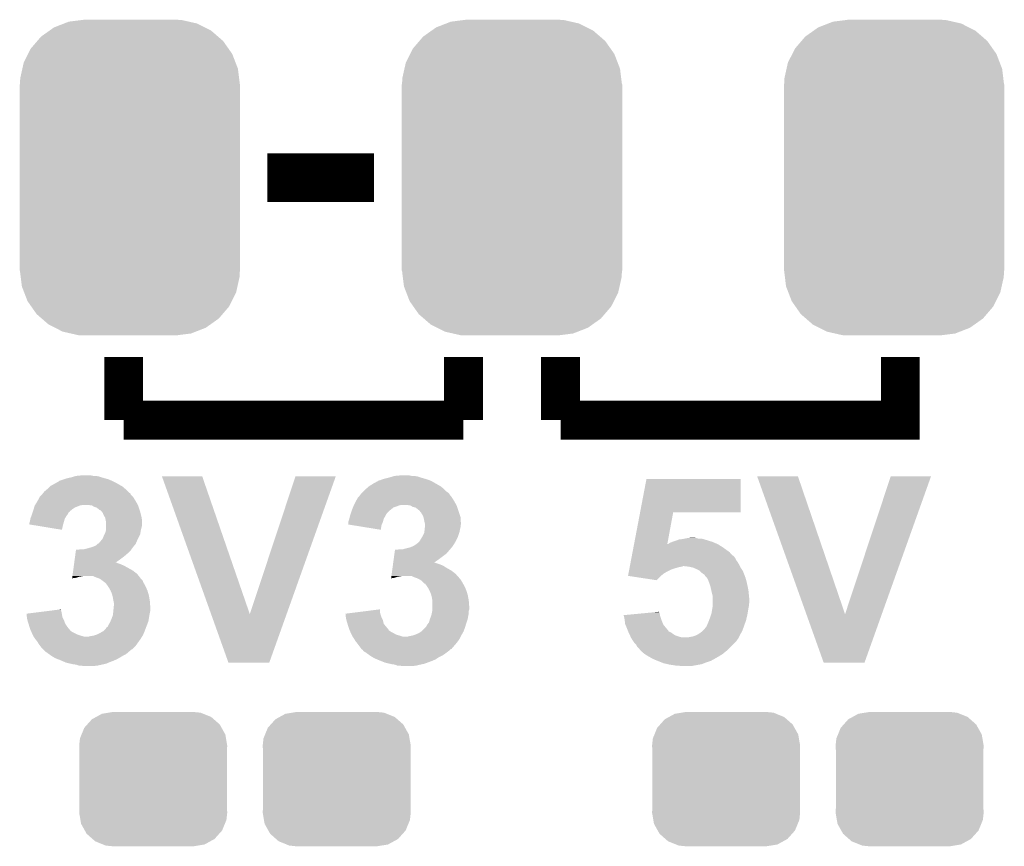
# Model space of a CAD drawing. Extents: x -1.3 to 24.2, y -3.9 to 53.4.
# Tile 6 of 62: x 9.3 to 14.5, y 2.3 to 6.7. Entities that reach past the tile are written whole.
import ezdxf

# ---------------------------------------------------------------- set-up
doc = ezdxf.new("R2010")
doc.units = 0
doc.layers.get('0').update_dxf_attribs({"linetype": 'CONTINUOUS'})
doc.layers.add('GNSS_22_CLICK_V101_GTO', color=11, linetype='CONTINUOUS')
doc.layers.add('GNSS_22_CLICK_V101_GTS', color=8, linetype='CONTINUOUS')

# ---------------------------------------------------------------- blocks, each defined once
blk = doc.blocks.new('CUSTOM_100')
for points in [[(-0.34504, 0.286174), (-0.320744, 0.31339), (0.348152, 0.286174), (0.317222, 0.31339)], [(-0.320744, 0.31339), (-0.298526, 0.325596), (0.317222, 0.31339), (0.30335, 0.325596)], [(-0.298526, 0.325596), (-0.268438, 0.342124), (0.30335, 0.325596), (0.2622, 0.342124)], [(-0.268438, 0.342124), (-0.233628, 0.347838), (0.2622, 0.342124), (0.247972, 0.347838)], [(-0.233628, 0.347838), (-0.20955, 0.35179), (0.247972, 0.347838), (0.20955, 0.35179)], [(-0.37475, 0.234078), (-0.360486, 0.26887), (0.377262, 0.234078), (0.357822, 0.26887)], [(-0.360486, 0.26887), (-0.34504, 0.286174), (0.357822, 0.26887), (0.348152, 0.286174)], [(-0.38735, 0.17526), (-0.383124, 0.213652), (0.38735, 0.17526), (0.380766, 0.213652)], [(-0.383124, 0.213652), (-0.37475, 0.234078), (0.380766, 0.213652), (0.377262, 0.234078)], [(-0.38608, 0.154124), (-0.38735, 0.17526), (0.38608, 0.154124), (0.38735, 0.17526)], [(-0.38608, -0.154124), (-0.38608, 0.154124), (0.38608, -0.154124), (0.38608, 0.154124)], [(-0.38735, -0.17526), (-0.38608, -0.154124), (0.38735, -0.17526), (0.38608, -0.154124)], [(-0.380764, -0.213652), (-0.38735, -0.17526), (0.383124, -0.213652), (0.38735, -0.17526)], [(-0.377262, -0.234078), (-0.380764, -0.213652), (0.374748, -0.234078), (0.383124, -0.213652)], [(-0.35782, -0.26887), (-0.377262, -0.234078), (0.360486, -0.26887), (0.374748, -0.234078)], [(-0.348152, -0.286174), (-0.35782, -0.26887), (0.345038, -0.286174), (0.360486, -0.26887)], [(-0.31722, -0.31339), (-0.348152, -0.286174), (0.320744, -0.31339), (0.345038, -0.286174)], [(-0.30335, -0.325596), (-0.31722, -0.31339), (0.298524, -0.325596), (0.320744, -0.31339)], [(-0.262198, -0.342124), (-0.30335, -0.325596), (0.268438, -0.342124), (0.298524, -0.325596)], [(-0.247972, -0.347838), (-0.262198, -0.342124), (0.233626, -0.347838), (0.268438, -0.342124)], [(-0.20955, -0.35179), (-0.247972, -0.347838), (0.20955, -0.35179), (0.233626, -0.347838)]]:
    blk.add_solid(points)
blk = doc.blocks.new('CUSTOM_102')
for points in [[(-0.319682, 0.816338), (-0.251122, 0.82504), (0.308712, 0.816338), (0.27044, 0.82504)], [(-0.251122, 0.82504), (-0.23749, 0.82677), (0.27044, 0.82504), (0.23749, 0.82677)], [(-0.420946, 0.769256), (-0.396894, 0.786286), (0.425156, 0.769256), (0.391508, 0.786286)], [(-0.396894, 0.786286), (-0.344522, 0.80667), (0.391508, 0.786286), (0.351232, 0.80667)], [(-0.344522, 0.80667), (-0.319682, 0.816338), (0.351232, 0.80667), (0.308712, 0.816338)], [(-0.484594, 0.715032), (-0.464512, 0.738408), (0.4878, 0.715032), (0.460796, 0.738408)], [(-0.464512, 0.738408), (-0.420946, 0.769256), (0.460796, 0.738408), (0.425156, 0.769256)], [(-0.532704, 0.647234), (-0.5185, 0.67556), (0.535424, 0.647234), (0.515528, 0.67556)], [(-0.5185, 0.67556), (-0.484594, 0.715032), (0.515528, 0.67556), (0.4878, 0.715032)], [(-0.555636, 0.601496), (-0.532704, 0.647234), (0.55303, 0.601496), (0.535424, 0.647234)], [(-0.573704, 0.520636), (-0.562694, 0.569912), (0.571254, 0.520636), (0.565186, 0.569912)], [(-0.562694, 0.569912), (-0.555636, 0.601496), (0.565186, 0.569912), (0.55303, 0.601496)], [(-0.57531, 0.48768), (-0.573704, 0.520636), (0.57531, 0.48768), (0.571254, 0.520636)], [(-0.57658, -0.48768), (-0.57658, 0.48768), (0.57658, -0.48768), (0.57658, 0.48768)], [(-0.571252, -0.520636), (-0.57531, -0.48768), (0.573704, -0.520636), (0.57531, -0.48768)], [(-0.565186, -0.569912), (-0.571252, -0.520636), (0.562692, -0.569912), (0.573704, -0.520636)], [(-0.553028, -0.601496), (-0.565186, -0.569912), (0.555636, -0.601496), (0.562692, -0.569912)], [(-0.535424, -0.647234), (-0.553028, -0.601496), (0.532702, -0.647234), (0.555636, -0.601496)], [(-0.515526, -0.67556), (-0.535424, -0.647234), (0.5185, -0.67556), (0.532702, -0.647234)], [(-0.4878, -0.715032), (-0.515526, -0.67556), (0.484592, -0.715032), (0.5185, -0.67556)], [(-0.460794, -0.738408), (-0.4878, -0.715032), (0.464512, -0.738408), (0.484592, -0.715032)], [(-0.425156, -0.769256), (-0.460794, -0.738408), (0.420944, -0.769256), (0.464512, -0.738408)], [(-0.391506, -0.786286), (-0.425156, -0.769256), (0.396894, -0.786286), (0.420944, -0.769256)], [(-0.351232, -0.80667), (-0.391506, -0.786286), (0.34452, -0.80667), (0.396894, -0.786286)], [(-0.30871, -0.816338), (-0.351232, -0.80667), (0.319682, -0.816338), (0.34452, -0.80667)], [(-0.27044, -0.82504), (-0.30871, -0.816338), (0.25112, -0.82504), (0.319682, -0.816338)], [(-0.23749, -0.82677), (-0.27044, -0.82504), (0.23749, -0.82677), (0.25112, -0.82504)]]:
    blk.add_solid(points)

msp = doc.modelspace()

# ---------------------------------------------------------------- linework, layer by layer
at = {"layer": 'GNSS_22_CLICK_V101_GTO'}
for points, const_width in [([(10.63244, 5.842), (11.19124, 5.842)], 0.254), ([(9.8806, 4.572), (9.8806, 4.9022)], 0.2032), ([(11.6586, 4.572), (11.6586, 4.9022)], 0.2032), ([(12.1666, 4.572), (12.1666, 4.9022)], 0.2032), ([(12.1666, 4.572), (13.9446, 4.572), (13.9446, 4.9022)], 0.2032), ([(9.8806, 4.572), (11.6586, 4.572)], 0.2032)]:
    msp.add_lwpolyline(points, dxfattribs=dict(at, const_width=const_width))
for points in [[(9.606278, 4.27228), (9.623206, 4.277358), (9.7663, 4.27228), (9.751062, 4.277358)], [(9.623206, 4.277358), (9.631682, 4.2799), (9.751062, 4.277358), (9.735822, 4.2799)], [(9.631682, 4.2799), (9.657078, 4.28244), (9.723122, 4.2799), (9.710418, 4.28244)], [(10.081294, 4.277344), (10.081288, 4.277358), (10.292084, 4.277344), (10.081288, 4.277358)], [(10.338608, 3.556062), (10.081294, 4.277344), (10.54102, 3.556062), (10.292084, 4.277344)], [(10.54102, 3.556062), (10.779766, 4.277332), (10.73323, 3.556062), (10.99057, 4.277332)], [(10.779766, 4.277332), (10.779776, 4.27736), (10.99057, 4.277332), (10.779776, 4.27736)], [(11.272518, 4.27228), (11.289446, 4.277358), (11.43254, 4.27228), (11.417302, 4.277358)], [(11.289446, 4.277358), (11.297922, 4.2799), (11.417302, 4.277358), (11.402062, 4.2799)], [(11.297922, 4.2799), (11.325858, 4.28244), (11.389362, 4.2799), (11.376658, 4.28244)], [(13.195334, 4.277344), (13.195328, 4.277358), (13.408664, 4.277344), (13.195328, 4.277358)], [(13.452648, 3.556062), (13.195334, 4.277344), (13.65506, 3.556062), (13.408664, 4.277344)], [(13.65506, 3.556062), (13.893806, 4.277332), (13.84727, 3.556062), (14.10461, 4.277332)], [(13.893806, 4.277332), (13.893816, 4.27736), (14.10461, 4.277332), (13.893816, 4.27736)], [(9.481818, 4.211318), (9.49452, 4.22402), (9.890342, 4.211318), (9.87552, 4.22402)], [(9.49452, 4.22402), (9.497062, 4.226562), (9.87552, 4.22402), (9.871072, 4.226562)], [(9.497062, 4.226562), (9.52906, 4.24434), (9.871072, 4.226562), (9.839958, 4.24434)], [(9.52906, 4.24434), (9.54278, 4.251962), (9.839958, 4.24434), (9.824716, 4.251962)], [(9.54278, 4.251962), (9.545324, 4.2545), (9.824716, 4.251962), (9.81964, 4.2545)], [(9.545324, 4.2545), (9.568182, 4.26212), (9.81964, 4.2545), (9.801862, 4.26212)], [(9.568182, 4.26212), (9.583422, 4.2672), (9.801862, 4.26212), (9.784082, 4.2672)], [(9.583422, 4.2672), (9.606278, 4.27228), (9.784082, 4.2672), (9.7663, 4.27228)], [(11.14806, 4.21132), (11.162878, 4.22402), (11.55658, 4.21132), (11.54176, 4.22402)], [(11.162878, 4.22402), (11.165842, 4.22656), (11.54176, 4.22402), (11.537316, 4.22656)], [(11.165842, 4.22656), (11.18616, 4.239258), (11.537316, 4.22656), (11.515096, 4.239258)], [(11.18616, 4.239258), (11.209026, 4.25196), (11.515096, 4.239258), (11.492868, 4.25196)], [(11.209026, 4.25196), (11.21156, 4.251982), (11.492868, 4.25196), (11.49283, 4.251982)], [(11.21156, 4.251982), (11.211576, 4.2545), (11.49283, 4.251982), (11.488422, 4.2545)], [(11.211576, 4.2545), (11.211578, 4.254504), (11.488422, 4.2545), (11.488412, 4.254504)], [(11.211578, 4.254504), (11.221722, 4.257042), (11.488412, 4.254504), (11.481644, 4.257042)], [(11.221722, 4.257042), (11.234414, 4.26212), (11.481644, 4.257042), (11.4681, 4.26212)], [(11.234414, 4.26212), (11.23442, 4.262122), (11.4681, 4.26212), (11.468094, 4.262122)], [(11.23442, 4.262122), (11.2522, 4.2672), (11.468094, 4.262122), (11.45032, 4.2672)], [(11.2522, 4.2672), (11.272518, 4.27228), (11.45032, 4.2672), (11.43254, 4.27228)], [(12.582892, 4.0894), (12.616192, 4.264638), (13.108918, 4.0894), (13.10894, 4.264638)], [(12.616192, 4.264638), (12.616198, 4.26466), (13.10894, 4.264638), (12.616198, 4.26466)], [(9.441186, 4.170686), (9.451338, 4.180838), (9.928854, 4.170686), (9.918704, 4.180838)], [(9.451338, 4.180838), (9.456422, 4.185922), (9.918704, 4.180838), (9.917006, 4.185922)], [(9.456422, 4.185922), (9.458446, 4.188452), (9.917006, 4.185922), (9.91616, 4.188452)], [(9.458446, 4.188452), (9.460482, 4.190998), (9.91616, 4.188452), (9.911084, 4.190998)], [(9.460482, 4.190998), (9.466582, 4.198622), (9.911084, 4.190998), (9.90346, 4.198622)], [(9.466582, 4.198622), (9.478774, 4.208782), (9.90346, 4.198622), (9.8933, 4.208782)], [(9.478774, 4.208782), (9.481818, 4.211318), (9.8933, 4.208782), (9.890342, 4.211318)], [(11.107422, 4.16814), (11.11504, 4.175762), (11.59764, 4.16814), (11.591542, 4.175762)], [(11.11504, 4.175762), (11.11885, 4.18084), (11.591542, 4.175762), (11.58748, 4.18084)], [(11.11885, 4.18084), (11.122662, 4.18592), (11.58748, 4.18084), (11.584094, 4.18592)], [(11.122662, 4.18592), (11.1252, 4.18846), (11.584094, 4.18592), (11.5824, 4.18846)], [(11.1252, 4.18846), (11.130274, 4.193534), (11.5824, 4.18846), (11.577326, 4.193534)], [(11.130274, 4.193534), (11.13028, 4.19354), (11.577326, 4.193534), (11.574786, 4.19354)], [(11.13028, 4.19354), (11.145522, 4.208782), (11.574786, 4.19354), (11.55954, 4.208782)], [(11.145522, 4.208782), (11.14806, 4.21132), (11.55954, 4.208782), (11.55658, 4.21132)], [(9.412732, 4.114798), (9.41578, 4.124958), (9.626598, 4.114798), (9.651998, 4.124958)], [(9.41578, 4.124958), (9.415782, 4.124962), (9.651998, 4.124958), (9.652016, 4.124962)], [(9.415782, 4.124962), (9.417366, 4.1275), (9.652016, 4.124962), (9.664698, 4.1275)], [(9.417366, 4.1275), (9.428478, 4.14528), (9.955388, 4.1275), (9.94551, 4.14528)], [(9.428478, 4.14528), (9.429888, 4.14782), (9.94551, 4.14528), (9.944098, 4.14782)], [(9.429888, 4.14782), (9.441174, 4.168138), (9.944098, 4.14782), (9.9314, 4.168138)], [(9.441174, 4.168138), (9.44118, 4.168146), (9.9314, 4.168138), (9.931394, 4.168146)], [(9.44118, 4.168146), (9.441186, 4.170686), (9.931394, 4.168146), (9.928854, 4.170686)], [(9.715498, 4.12496), (9.697718, 4.1275), (9.9568, 4.12496), (9.955388, 4.1275)], [(9.715502, 4.124958), (9.715498, 4.12496), (9.9568, 4.124958), (9.9568, 4.12496)], [(9.728198, 4.11734), (9.715502, 4.124958), (9.95934, 4.11734), (9.9568, 4.124958)], [(11.082528, 4.11988), (11.084558, 4.124958), (11.308082, 4.11988), (11.320778, 4.124958)], [(11.084558, 4.124958), (11.08456, 4.12496), (11.320778, 4.124958), (11.320784, 4.12496)], [(11.08456, 4.12496), (11.08583, 4.1275), (11.320784, 4.12496), (11.330938, 4.1275)], [(11.08583, 4.1275), (11.09472, 4.14528), (11.621628, 4.1275), (11.61175, 4.14528)], [(11.09472, 4.14528), (11.09613, 4.14782), (11.61175, 4.14528), (11.610338, 4.14782)], [(11.09613, 4.14782), (11.10742, 4.168138), (11.610338, 4.14782), (11.59764, 4.168138)], [(11.10742, 4.168138), (11.107422, 4.16814), (11.59764, 4.168138), (11.59764, 4.16814)], [(11.381738, 4.12496), (11.366498, 4.1275), (11.62304, 4.12496), (11.621628, 4.1275)], [(11.381742, 4.124958), (11.381738, 4.12496), (11.62304, 4.124958), (11.62304, 4.12496)], [(11.394438, 4.11734), (11.381742, 4.124958), (11.62558, 4.11734), (11.62304, 4.124958)], [(9.397682, 4.069078), (9.40054, 4.0767), (9.580878, 4.069078), (9.586592, 4.0767)], [(9.40054, 4.0767), (9.401386, 4.07924), (9.586592, 4.0767), (9.588498, 4.07924)], [(9.401386, 4.07924), (9.40477, 4.089394), (9.588498, 4.07924), (9.593578, 4.089394)], [(9.40477, 4.089394), (9.405618, 4.091934), (9.593578, 4.089394), (9.598646, 4.091934)], [(9.405618, 4.091934), (9.406464, 4.094472), (9.598646, 4.091934), (9.59866, 4.094472)], [(9.406464, 4.094472), (9.40816, 4.09956), (9.59866, 4.094472), (9.605014, 4.09956)], [(9.40816, 4.09956), (9.409684, 4.10464), (9.605014, 4.09956), (9.61136, 4.10464)], [(9.409684, 4.10464), (9.412732, 4.114798), (9.61136, 4.10464), (9.626598, 4.114798)], [(9.738358, 4.114802), (9.728198, 4.11734), (9.960186, 4.114802), (9.95934, 4.11734)], [(9.748518, 4.10718), (9.738358, 4.114802), (9.962726, 4.10718), (9.960186, 4.114802)], [(9.7536, 4.102102), (9.748518, 4.10718), (9.964418, 4.102102), (9.962726, 4.10718)], [(9.758676, 4.099562), (9.7536, 4.102102), (9.965266, 4.099562), (9.964418, 4.102102)], [(9.761212, 4.09956), (9.758676, 4.099562), (9.965266, 4.09956), (9.965266, 4.099562)], [(9.76528, 4.09448), (9.761212, 4.09956), (9.966958, 4.09448), (9.965266, 4.09956)], [(9.771378, 4.08686), (9.76528, 4.09448), (9.968864, 4.08686), (9.966958, 4.09448)], [(9.77646, 4.074158), (9.771378, 4.08686), (9.97204, 4.074158), (9.968864, 4.08686)], [(9.782558, 4.064), (9.77646, 4.074158), (9.97458, 4.064), (9.97204, 4.074158)], [(11.064874, 4.069082), (11.06678, 4.076698), (11.24966, 4.069082), (11.253468, 4.076698)], [(11.06678, 4.076698), (11.067626, 4.079238), (11.253468, 4.076698), (11.25474, 4.079238)], [(11.067626, 4.079238), (11.071012, 4.089398), (11.25474, 4.079238), (11.26236, 4.089398)], [(11.071012, 4.089398), (11.072706, 4.09448), (11.26236, 4.089398), (11.26744, 4.09448)], [(11.072706, 4.09448), (11.0744, 4.09956), (11.26744, 4.09448), (11.27379, 4.09956)], [(11.0744, 4.09956), (11.080494, 4.114798), (11.27379, 4.09956), (11.292838, 4.114798)], [(11.080494, 4.114798), (11.082528, 4.11988), (11.292838, 4.114798), (11.308082, 4.11988)], [(11.407138, 4.114802), (11.394438, 4.11734), (11.626426, 4.114802), (11.62558, 4.11734)], [(11.417298, 4.10718), (11.407138, 4.114802), (11.628966, 4.10718), (11.626426, 4.114802)], [(11.42238, 4.102102), (11.417298, 4.10718), (11.63066, 4.102102), (11.628966, 4.10718)], [(11.427456, 4.099562), (11.42238, 4.102102), (11.631506, 4.099562), (11.63066, 4.102102)], [(11.43762, 4.08686), (11.427456, 4.099562), (11.63574, 4.08686), (11.631506, 4.099562)], [(11.44524, 4.074162), (11.43762, 4.08686), (11.639972, 4.074162), (11.63574, 4.08686)], [(11.449306, 4.063996), (11.44524, 4.074162), (11.64336, 4.063996), (11.639972, 4.074162)], [(12.551518, 3.924304), (12.582888, 4.089382), (12.725426, 3.924304), (12.755876, 4.089382)], [(12.582888, 4.089382), (12.582892, 4.0894), (12.755876, 4.089382), (13.108918, 4.0894)], [(9.38784, 4.025918), (9.387842, 4.033522), (9.564554, 4.025918), (9.566728, 4.033522)], [(9.418858, 4.020822), (9.38784, 4.025918), (9.5631, 4.020822), (9.564554, 4.025918)], [(9.387842, 4.033522), (9.39038, 4.04114), (9.566728, 4.033522), (9.568904, 4.04114)], [(9.39038, 4.04114), (9.39292, 4.05638), (9.568904, 4.04114), (9.573258, 4.05638)], [(9.39292, 4.05638), (9.392922, 4.056382), (9.573258, 4.05638), (9.573258, 4.056382)], [(9.392922, 4.056382), (9.397682, 4.069078), (9.573258, 4.056382), (9.580878, 4.069078)], [(9.557998, 3.997962), (9.418858, 4.020822), (9.557998, 3.997962), (9.5631, 4.020822)], [(9.78408, 4.061462), (9.782558, 4.064), (9.975004, 4.061462), (9.97458, 4.064)], [(9.786622, 4.048758), (9.78408, 4.061462), (9.97712, 4.048758), (9.975004, 4.061462)], [(9.78916, 4.036062), (9.786622, 4.048758), (9.97712, 4.036062), (9.97712, 4.048758)], [(9.78916, 4.020818), (9.78916, 4.036062), (9.97712, 4.020818), (9.97712, 4.036062)], [(9.78916, 4.0005), (9.78916, 4.020818), (9.97204, 4.0005), (9.97712, 4.020818)], [(11.05411, 4.025932), (11.05662, 4.028446), (11.231532, 4.025932), (11.232608, 4.028446)], [(11.085696, 4.020816), (11.05411, 4.025932), (11.22934, 4.020816), (11.231532, 4.025932)], [(11.05662, 4.038598), (11.056622, 4.041142), (11.23696, 4.038598), (11.237686, 4.041142)], [(11.05662, 4.028446), (11.05662, 4.038598), (11.232608, 4.028446), (11.23696, 4.038598)], [(11.056622, 4.041142), (11.061698, 4.05638), (11.237686, 4.041142), (11.242038, 4.05638)], [(11.061698, 4.05638), (11.064874, 4.069082), (11.242038, 4.05638), (11.24966, 4.069082)], [(11.226776, 3.997964), (11.085696, 4.020816), (11.226776, 3.997964), (11.22934, 4.020816)], [(11.450318, 4.061462), (11.449306, 4.063996), (11.64336, 4.061462), (11.64336, 4.063996)], [(11.45286, 4.04876), (11.450318, 4.061462), (11.64336, 4.04876), (11.64336, 4.061462)], [(11.4554, 4.036062), (11.45286, 4.04876), (11.645174, 4.036062), (11.64336, 4.04876)], [(11.457094, 4.030978), (11.4554, 4.036062), (11.6459, 4.030978), (11.645174, 4.036062)], [(11.45681, 4.010658), (11.457938, 4.020816), (11.64336, 4.010658), (11.64336, 4.020816)], [(11.457938, 4.028442), (11.457094, 4.030978), (11.645898, 4.028442), (11.6459, 4.030978)], [(11.45794, 4.025896), (11.457938, 4.028442), (11.645898, 4.025896), (11.645898, 4.028442)], [(11.457938, 4.020816), (11.45794, 4.020822), (11.64336, 4.020816), (11.643362, 4.020822)], [(11.45794, 4.020822), (11.45794, 4.025896), (11.643362, 4.020822), (11.645898, 4.025896)], [(9.77646, 3.96494), (9.780268, 3.972558), (9.963148, 3.96494), (9.966958, 3.972558)], [(9.780268, 3.972558), (9.784082, 3.980182), (9.966958, 3.972558), (9.968228, 3.980182)], [(9.784082, 3.980182), (9.786256, 3.9878), (9.968228, 3.980182), (9.9695, 3.9878)], [(9.786256, 3.9878), (9.78916, 3.997962), (9.9695, 3.9878), (9.971532, 3.997962)], [(9.78916, 3.997962), (9.78916, 4.0005), (9.971532, 3.997962), (9.97204, 4.0005)], [(11.44524, 3.96494), (11.45286, 3.980184), (11.630658, 3.96494), (11.635738, 3.980184)], [(11.45286, 3.980184), (11.453948, 3.9878), (11.635738, 3.980184), (11.638278, 3.9878)], [(11.453948, 3.9878), (11.4554, 3.99796), (11.638278, 3.9878), (11.64031, 3.99796)], [(11.4554, 3.99796), (11.455682, 4.0005), (11.64031, 3.99796), (11.64082, 4.0005)], [(11.455682, 4.0005), (11.45681, 4.010658), (11.64082, 4.0005), (11.64336, 4.010658)], [(9.73328, 3.914142), (9.745476, 3.9243), (9.935634, 3.914142), (9.944098, 3.9243)], [(9.745476, 3.9243), (9.748526, 3.92684), (9.944098, 3.9243), (9.945186, 3.92684)], [(9.748526, 3.92684), (9.751064, 3.926848), (9.945186, 3.92684), (9.94519, 3.926848)], [(9.751064, 3.926848), (9.756142, 3.934462), (9.94519, 3.926848), (9.948454, 3.934462)], [(9.756142, 3.934462), (9.761222, 3.939542), (9.948454, 3.934462), (9.950632, 3.939542)], [(9.761222, 3.939542), (9.763252, 3.94208), (9.950632, 3.939542), (9.95172, 3.94208)], [(9.763252, 3.94208), (9.77138, 3.952242), (9.95172, 3.94208), (9.9568, 3.952242)], [(9.77138, 3.952242), (9.77646, 3.96494), (9.9568, 3.952242), (9.963148, 3.96494)], [(11.399522, 3.914142), (11.413742, 3.9243), (11.603568, 3.914142), (11.61034, 3.9243)], [(11.413742, 3.9243), (11.417302, 3.926842), (11.61034, 3.9243), (11.611792, 3.926842)], [(11.417302, 3.926842), (11.430002, 3.939542), (11.611792, 3.926842), (11.619048, 3.939542)], [(11.430002, 3.939542), (11.431524, 3.942082), (11.619048, 3.939542), (11.6205, 3.942082)], [(11.431524, 3.942082), (11.440668, 3.95732), (11.6205, 3.942082), (11.62812, 3.95732)], [(11.440668, 3.95732), (11.44524, 3.96494), (11.62812, 3.95732), (11.630658, 3.96494)], [(12.548138, 3.90652), (12.550552, 3.91922), (13.014958, 3.90652), (12.994638, 3.91922)], [(12.550552, 3.91922), (12.551516, 3.9243), (12.994638, 3.91922), (12.98448, 3.9243)], [(12.551516, 3.9243), (12.551518, 3.924304), (12.725426, 3.9243), (12.730486, 3.924304)], [(12.725426, 3.9243), (12.725426, 3.924304), (12.98448, 3.9243), (12.984472, 3.924304)], [(12.730486, 3.924304), (12.73429, 3.92684), (12.984472, 3.924304), (12.9794, 3.92684)], [(12.73429, 3.92684), (12.7381, 3.92938), (12.9794, 3.92684), (12.973474, 3.92938)], [(12.7381, 3.92938), (12.750798, 3.93446), (12.973474, 3.92938), (12.961622, 3.93446)], [(12.750798, 3.93446), (12.76604, 3.93954), (12.961622, 3.93446), (12.945112, 3.93954)], [(12.76604, 3.93954), (12.779588, 3.94462), (12.945112, 3.93954), (12.9286, 3.94462)], [(12.779588, 3.94462), (12.786362, 3.94716), (12.9286, 3.94462), (12.920978, 3.94716)], [(12.786362, 3.94716), (12.806662, 3.949698), (12.920978, 3.94716), (12.913362, 3.949698)], [(12.806662, 3.949698), (12.806678, 3.9497), (12.913362, 3.949698), (12.913352, 3.9497)], [(12.806678, 3.9497), (12.819378, 3.95224), (12.913352, 3.9497), (12.898122, 3.95224)], [(12.819378, 3.95224), (12.83208, 3.95478), (12.885422, 3.95224), (12.875268, 3.95478)], [(12.83208, 3.95478), (12.832098, 3.954782), (12.875268, 3.95478), (12.87526, 3.954782)], [(12.832098, 3.954782), (12.854922, 3.957318), (12.87526, 3.954782), (12.867642, 3.957318)], [(12.854922, 3.957318), (12.854942, 3.95732), (12.867642, 3.957318), (12.854942, 3.95732)], [(9.626872, 3.85826), (9.628942, 3.8735), (9.883142, 3.85826), (9.90092, 3.8735)], [(9.628942, 3.8735), (9.631354, 3.891278), (9.90092, 3.8735), (9.918698, 3.891278)], [(9.631354, 3.891278), (9.6317, 3.89382), (9.918698, 3.891278), (9.920512, 3.89382)], [(9.644382, 3.89382), (9.659622, 3.89636), (9.920512, 3.89382), (9.922328, 3.89636)], [(9.674862, 3.89636), (9.69518, 3.90144), (9.922328, 3.89636), (9.925956, 3.90144)], [(9.69518, 3.90144), (9.71296, 3.90652), (9.925956, 3.90144), (9.929584, 3.90652)], [(9.71296, 3.90652), (9.71973, 3.90906), (9.929584, 3.90652), (9.9314, 3.90906)], [(9.71973, 3.90906), (9.73328, 3.914142), (9.9314, 3.90906), (9.935634, 3.914142)], [(11.293584, 3.84302), (11.29772, 3.873498), (11.52906, 3.84302), (11.569698, 3.873498)], [(11.29772, 3.873498), (11.30048, 3.89382), (11.569698, 3.873498), (11.587118, 3.89382)], [(11.313162, 3.89382), (11.325862, 3.89636), (11.587118, 3.89382), (11.589294, 3.89636)], [(11.343644, 3.89636), (11.36142, 3.90144), (11.589294, 3.89636), (11.593648, 3.90144)], [(11.36142, 3.90144), (11.381742, 3.906522), (11.593648, 3.90144), (11.598006, 3.906522)], [(11.381742, 3.906522), (11.387658, 3.909058), (11.598006, 3.906522), (11.60018, 3.909058)], [(11.387658, 3.909058), (11.399522, 3.914142), (11.60018, 3.909058), (11.603568, 3.914142)], [(12.539932, 3.86334), (12.54331, 3.88112), (13.065768, 3.86334), (13.050522, 3.88112)], [(12.54331, 3.88112), (12.548138, 3.90652), (13.050522, 3.88112), (13.014958, 3.90652)], [(9.620322, 3.81), (9.621356, 3.81762), (9.883142, 3.81), (9.865358, 3.81762)], [(9.621356, 3.81762), (9.622046, 3.8227), (9.865358, 3.81762), (9.850122, 3.8227)], [(9.622046, 3.8227), (9.62239, 3.825238), (9.850122, 3.8227), (9.845044, 3.825238)], [(9.62239, 3.82524), (9.624804, 3.84302), (9.83749, 3.82524), (9.86282, 3.84302)], [(9.62239, 3.825238), (9.62239, 3.82524), (9.845044, 3.825238), (9.83749, 3.82524)], [(9.624804, 3.84302), (9.626872, 3.85826), (9.86282, 3.84302), (9.883142, 3.85826)], [(11.289102, 3.809998), (11.290136, 3.81762), (11.55192, 3.809998), (11.534138, 3.81762)], [(11.290136, 3.81762), (11.29117, 3.825238), (11.534138, 3.81762), (11.511282, 3.825238)], [(11.29117, 3.82524), (11.293584, 3.84302), (11.50373, 3.82524), (11.52906, 3.84302)], [(11.29117, 3.825238), (11.29117, 3.82524), (11.511282, 3.825238), (11.50373, 3.82524)], [(12.529312, 3.80746), (12.53076, 3.81508), (13.105132, 3.80746), (13.10132, 3.81508)], [(12.53076, 3.81508), (12.533174, 3.827778), (13.10132, 3.81508), (13.093702, 3.827778)], [(12.533174, 3.827778), (12.535104, 3.83794), (13.093702, 3.827778), (13.086082, 3.83794)], [(12.535104, 3.83794), (12.537036, 3.848098), (13.086082, 3.83794), (13.081, 3.848098)], [(12.537036, 3.848098), (12.538484, 3.85572), (13.081, 3.848098), (13.07592, 3.85572)], [(12.538484, 3.85572), (12.53993, 3.863334), (13.07592, 3.85572), (13.068306, 3.863334)], [(12.53993, 3.863334), (12.539932, 3.86334), (13.068306, 3.863334), (13.065768, 3.86334)], [(9.613082, 3.75666), (9.614462, 3.766818), (9.959624, 3.75666), (9.951722, 3.766818)], [(9.614462, 3.766818), (9.616876, 3.7846), (9.951722, 3.766818), (9.928858, 3.7846)], [(9.616876, 3.7846), (9.620322, 3.81), (9.928858, 3.7846), (9.883142, 3.81)], [(11.281862, 3.75666), (11.283242, 3.76682), (11.626992, 3.75666), (11.61796, 3.76682)], [(11.283242, 3.76682), (11.285656, 3.7846), (11.61796, 3.76682), (11.595098, 3.7846)], [(11.285656, 3.7846), (11.28738, 3.797302), (11.595098, 3.7846), (11.57224, 3.797302)], [(11.28738, 3.797302), (11.289102, 3.809998), (11.57224, 3.797302), (11.55192, 3.809998)], [(12.520142, 3.7592), (12.522072, 3.76936), (12.69492, 3.7592), (12.70762, 3.76936)], [(12.522072, 3.76936), (12.52352, 3.77698), (12.70762, 3.76936), (12.720322, 3.77698)], [(12.52352, 3.77698), (12.525934, 3.78968), (12.720322, 3.77698), (12.74572, 3.78968)], [(12.525934, 3.78968), (12.527382, 3.7973), (12.74572, 3.78968), (12.76858, 3.7973)], [(12.527382, 3.7973), (12.528348, 3.80238), (12.76858, 3.7973), (12.786358, 3.80238)], [(12.528348, 3.80238), (12.52883, 3.80492), (12.786358, 3.80238), (12.801598, 3.80492)], [(12.52883, 3.80492), (12.529312, 3.807458), (12.801598, 3.80492), (12.806676, 3.807458)], [(12.529312, 3.807458), (12.529312, 3.80746), (12.806676, 3.807458), (12.814298, 3.80746)], [(12.837158, 3.80492), (12.814298, 3.80746), (13.106402, 3.80492), (13.105132, 3.80746)], [(12.860018, 3.79984), (12.837158, 3.80492), (13.108942, 3.79984), (13.106402, 3.80492)], [(12.860024, 3.799838), (12.860018, 3.79984), (13.108942, 3.799838), (13.108942, 3.79984)], [(12.8778, 3.79222), (12.860024, 3.799838), (13.114022, 3.79222), (13.108942, 3.799838)], [(12.893036, 3.784602), (12.8778, 3.79222), (13.1191, 3.784602), (13.114022, 3.79222)], [(12.89304, 3.7846), (12.893036, 3.784602), (13.1191, 3.7846), (13.1191, 3.784602)], [(12.9032, 3.774442), (12.89304, 3.7846), (13.123454, 3.774442), (13.1191, 3.7846)], [(12.91336, 3.76682), (12.9032, 3.774442), (13.12672, 3.76682), (13.123454, 3.774442)], [(12.920972, 3.761744), (12.91336, 3.76682), (13.128624, 3.761744), (13.12672, 3.76682)], [(12.92098, 3.759206), (12.920972, 3.761744), (13.129576, 3.759206), (13.128624, 3.761744)], [(9.611364, 3.743988), (9.631678, 3.7465), (9.611364, 3.743988), (9.611704, 3.7465)], [(9.611704, 3.7465), (9.612394, 3.751578), (9.631678, 3.7465), (9.646918, 3.751578)], [(9.612394, 3.751578), (9.612738, 3.75412), (9.646918, 3.751578), (9.66216, 3.75412)], [(9.612738, 3.75412), (9.613082, 3.75666), (9.66216, 3.75412), (9.674858, 3.75666)], [(9.735822, 3.74904), (9.718036, 3.75666), (9.965552, 3.74904), (9.959624, 3.75666)], [(9.75106, 3.74396), (9.735822, 3.74904), (9.969502, 3.74396), (9.965552, 3.74904)], [(9.763758, 3.736342), (9.75106, 3.74396), (9.977116, 3.736342), (9.969502, 3.74396)], [(9.767154, 3.733796), (9.763758, 3.736342), (9.97966, 3.733796), (9.977116, 3.736342)], [(9.784078, 3.7211), (9.767154, 3.733796), (9.98474, 3.7211), (9.97966, 3.733796)], [(9.784082, 3.721098), (9.784078, 3.7211), (9.98474, 3.721098), (9.98474, 3.7211)], [(9.789158, 3.716022), (9.784082, 3.721098), (9.987642, 3.716022), (9.98474, 3.721098)], [(9.798234, 3.703318), (9.789158, 3.716022), (9.9949, 3.703318), (9.987642, 3.716022)], [(11.280144, 3.743988), (11.297918, 3.7465), (11.280144, 3.743988), (11.280484, 3.7465)], [(11.280484, 3.7465), (11.281174, 3.751578), (11.297918, 3.7465), (11.313158, 3.751578)], [(11.281174, 3.751578), (11.281518, 3.75412), (11.313158, 3.751578), (11.3284, 3.75412)], [(11.281518, 3.75412), (11.281862, 3.75666), (11.3284, 3.75412), (11.341098, 3.75666)], [(11.40206, 3.74904), (11.386816, 3.75666), (11.633766, 3.74904), (11.626992, 3.75666)], [(11.417298, 3.74396), (11.40206, 3.74904), (11.63828, 3.74396), (11.633766, 3.74904)], [(11.422378, 3.74142), (11.417298, 3.74396), (11.64082, 3.74142), (11.63828, 3.74396)], [(11.432538, 3.73634), (11.422378, 3.74142), (11.644208, 3.73634), (11.64082, 3.74142)], [(11.435922, 3.733802), (11.432538, 3.73634), (11.6459, 3.733802), (11.644208, 3.73634)], [(11.442698, 3.72872), (11.435922, 3.733802), (11.64895, 3.72872), (11.6459, 3.733802)], [(11.45032, 3.7211), (11.442698, 3.72872), (11.65352, 3.7211), (11.64895, 3.72872)], [(11.455394, 3.716026), (11.45032, 3.7211), (11.65642, 3.716026), (11.65352, 3.7211)], [(11.45793, 3.71602), (11.455394, 3.716026), (11.656424, 3.71602), (11.65642, 3.716026)], [(11.467012, 3.703318), (11.45793, 3.71602), (11.66368, 3.703318), (11.656424, 3.71602)], [(12.519664, 3.756682), (12.520142, 3.7592), (12.6924, 3.756682), (12.69492, 3.7592)], [(12.669512, 3.733802), (12.519664, 3.756682), (12.669512, 3.733802), (12.6924, 3.756682)], [(12.931866, 3.746502), (12.92098, 3.759206), (13.134338, 3.746502), (13.129576, 3.759206)], [(12.936218, 3.741422), (12.931866, 3.746502), (13.13579, 3.741422), (13.134338, 3.746502)], [(12.940982, 3.728722), (12.936218, 3.741422), (13.13942, 3.728722), (13.13579, 3.741422)], [(12.94384, 3.7211), (12.940982, 3.728722), (13.141114, 3.7211), (13.13942, 3.728722)], [(12.94892, 3.70586), (12.94384, 3.7211), (13.1445, 3.70586), (13.141114, 3.7211)], [(9.80186, 3.698242), (9.798234, 3.703318), (9.997158, 3.698242), (9.9949, 3.703318)], [(9.81202, 3.680462), (9.80186, 3.698242), (10.005062, 3.680462), (9.997158, 3.698242)], [(9.812022, 3.68046), (9.81202, 3.680462), (10.005062, 3.68046), (10.005062, 3.680462)], [(9.819638, 3.662682), (9.812022, 3.68046), (10.010396, 3.662682), (10.005062, 3.68046)], [(9.821546, 3.65506), (9.819638, 3.662682), (10.01268, 3.65506), (10.010396, 3.662682)], [(11.47064, 3.698242), (11.467012, 3.703318), (11.665938, 3.698242), (11.66368, 3.703318)], [(11.4808, 3.680462), (11.47064, 3.698242), (11.673842, 3.680462), (11.665938, 3.698242)], [(11.480802, 3.68046), (11.4808, 3.680462), (11.673842, 3.68046), (11.673842, 3.680462)], [(11.488418, 3.662682), (11.480802, 3.68046), (11.679176, 3.662682), (11.673842, 3.68046)], [(11.490326, 3.65506), (11.488418, 3.662682), (11.68146, 3.65506), (11.679176, 3.662682)], [(12.951458, 3.69824), (12.94892, 3.70586), (13.146026, 3.69824), (13.1445, 3.70586)], [(12.955412, 3.680462), (12.951458, 3.69824), (13.14958, 3.680462), (13.146026, 3.69824)], [(12.95654, 3.67538), (12.955412, 3.680462), (13.15009, 3.67538), (13.14958, 3.680462)], [(12.96162, 3.655062), (12.95654, 3.67538), (13.15212, 3.655062), (13.15009, 3.67538)], [(9.82472, 3.64236), (9.821546, 3.65506), (10.01499, 3.64236), (10.01268, 3.65506)], [(9.82726, 3.62712), (9.82472, 3.64236), (10.01776, 3.62712), (10.01499, 3.64236)], [(9.8298, 3.614422), (9.82726, 3.62712), (10.018738, 3.614422), (10.01776, 3.62712)], [(9.8298, 3.601718), (9.8298, 3.614422), (10.019716, 3.601718), (10.018738, 3.614422)], [(11.4935, 3.64236), (11.490326, 3.65506), (11.68377, 3.64236), (11.68146, 3.65506)], [(11.49604, 3.627122), (11.4935, 3.64236), (11.68654, 3.627122), (11.68377, 3.64236)], [(11.49604, 3.62712), (11.49604, 3.627122), (11.68654, 3.62712), (11.68654, 3.627122)], [(11.49604, 3.594102), (11.49604, 3.62712), (11.68908, 3.594102), (11.68654, 3.62712)], [(12.96162, 3.629662), (12.96162, 3.655062), (13.15466, 3.629662), (13.15212, 3.655062)], [(12.96162, 3.616958), (12.96162, 3.629662), (13.154658, 3.616958), (13.15466, 3.629662)], [(12.96162, 3.609336), (12.96162, 3.616958), (13.15212, 3.609336), (13.154658, 3.616958)], [(12.96162, 3.599178), (12.96162, 3.609336), (13.15212, 3.599178), (13.15212, 3.609336)], [(9.37262, 3.55854), (9.452846, 3.5687), (9.557512, 3.55854), (9.55548, 3.5687)], [(9.372902, 3.556), (9.37262, 3.55854), (9.55802, 3.556), (9.557512, 3.55854)], [(9.374582, 3.540758), (9.372902, 3.556), (9.560562, 3.540758), (9.55802, 3.556)], [(9.452846, 3.5687), (9.533056, 3.578858), (9.55548, 3.5687), (9.55294, 3.578858)], [(9.533056, 3.578858), (9.55294, 3.581376), (9.55294, 3.578858), (9.55294, 3.581376)], [(9.82472, 3.550922), (9.827004, 3.573778), (10.015728, 3.550922), (10.0203, 3.573778)], [(9.827004, 3.573778), (9.829038, 3.594102), (10.0203, 3.573778), (10.0203, 3.594102)], [(9.829038, 3.594102), (9.8298, 3.601718), (10.0203, 3.594102), (10.019716, 3.601718)], [(10.429236, 3.302016), (10.338608, 3.556062), (10.642588, 3.302016), (10.73323, 3.556062)], [(11.0414, 3.55854), (11.12161, 3.568698), (11.223754, 3.55854), (11.22172, 3.568698)], [(11.041682, 3.556), (11.0414, 3.55854), (11.224262, 3.556), (11.223754, 3.55854)], [(11.043362, 3.54076), (11.041682, 3.556), (11.22934, 3.54076), (11.224262, 3.556)], [(11.12161, 3.568698), (11.22172, 3.581376), (11.22172, 3.568698), (11.22172, 3.581376)], [(11.49096, 3.550922), (11.49299, 3.561078), (11.684508, 3.550922), (11.68654, 3.561078)], [(11.49299, 3.561078), (11.49553, 3.573776), (11.68654, 3.561078), (11.68654, 3.573776)], [(11.49553, 3.573776), (11.49604, 3.576322), (11.68654, 3.573776), (11.687386, 3.576322)], [(11.49604, 3.581398), (11.49604, 3.594102), (11.689078, 3.581398), (11.68908, 3.594102)], [(11.49604, 3.576322), (11.49604, 3.581398), (11.687386, 3.576322), (11.689078, 3.581398)], [(12.496822, 3.55092), (12.602886, 3.561078), (12.686794, 3.55092), (12.68476, 3.561078)], [(12.602886, 3.561078), (12.655906, 3.566156), (12.68476, 3.561078), (12.682222, 3.566156)], [(12.655906, 3.566156), (12.68222, 3.568676), (12.682222, 3.566156), (12.68222, 3.568676)], [(12.94892, 3.53822), (12.954846, 3.556), (13.140394, 3.53822), (13.1445, 3.556)], [(12.954846, 3.556), (12.95654, 3.56108), (13.1445, 3.556), (13.145346, 3.56108)], [(12.95654, 3.56108), (12.960772, 3.58648), (13.145346, 3.56108), (13.14958, 3.58648)], [(12.960772, 3.58648), (12.96162, 3.591562), (13.14958, 3.58648), (13.150596, 3.591562)], [(12.96162, 3.591562), (12.96162, 3.599178), (13.150596, 3.591562), (13.15212, 3.599178)], [(13.543276, 3.302016), (13.452648, 3.556062), (13.756628, 3.302016), (13.84727, 3.556062)], [(9.37514, 3.535682), (9.374582, 3.540758), (9.5631, 3.535682), (9.560562, 3.540758)], [(9.377682, 3.52552), (9.37514, 3.535682), (9.56818, 3.52552), (9.5631, 3.535682)], [(9.38022, 3.51536), (9.377682, 3.52552), (9.571992, 3.51536), (9.56818, 3.52552)], [(9.383396, 3.505198), (9.38022, 3.51536), (9.575802, 3.505198), (9.571992, 3.51536)], [(9.388158, 3.48996), (9.383396, 3.505198), (9.58596, 3.48996), (9.575802, 3.505198)], [(9.80186, 3.500118), (9.80948, 3.512822), (10.0033, 3.500118), (10.008184, 3.512822)], [(9.80948, 3.512822), (9.811654, 3.517898), (10.008184, 3.512822), (10.010138, 3.517898)], [(9.811654, 3.517898), (9.8171, 3.5306), (10.010138, 3.517898), (10.012254, 3.5306)], [(9.8171, 3.5306), (9.823766, 3.54838), (10.012254, 3.5306), (10.01522, 3.54838)], [(9.823766, 3.54838), (9.82472, 3.550922), (10.01522, 3.54838), (10.015728, 3.550922)], [(11.04392, 3.535682), (11.043362, 3.54076), (11.23188, 3.535682), (11.22934, 3.54076)], [(11.046462, 3.525518), (11.04392, 3.535682), (11.236962, 3.525518), (11.23188, 3.535682)], [(11.049, 3.51536), (11.046462, 3.525518), (11.239502, 3.51536), (11.236962, 3.525518)], [(11.052176, 3.505198), (11.049, 3.51536), (11.242042, 3.505198), (11.239502, 3.51536)], [(11.061698, 3.474722), (11.052176, 3.505198), (11.267434, 3.474722), (11.242042, 3.505198)], [(11.4681, 3.50012), (11.478262, 3.512822), (11.67091, 3.50012), (11.674816, 3.512822)], [(11.478262, 3.512822), (11.479712, 3.5179), (11.674816, 3.512822), (11.67638, 3.5179)], [(11.479712, 3.5179), (11.48334, 3.5306), (11.67638, 3.5179), (11.680612, 3.5306)], [(11.48334, 3.5306), (11.48429, 3.533138), (11.680612, 3.5306), (11.681458, 3.533138)], [(11.48429, 3.533138), (11.490006, 3.54838), (11.681458, 3.533138), (11.684, 3.54838)], [(11.490006, 3.54838), (11.49096, 3.550922), (11.684, 3.54838), (11.684508, 3.550922)], [(12.497384, 3.54838), (12.496822, 3.55092), (12.687302, 3.54838), (12.686794, 3.55092)], [(12.50188, 3.52806), (12.497384, 3.54838), (12.694076, 3.52806), (12.687302, 3.54838)], [(12.50301, 3.517902), (12.50188, 3.52806), (12.69746, 3.517902), (12.694076, 3.52806)], [(12.50442, 3.505202), (12.50301, 3.517902), (12.702904, 3.505202), (12.69746, 3.517902)], [(12.506454, 3.50012), (12.50442, 3.505202), (12.705082, 3.50012), (12.702904, 3.505202)], [(12.93368, 3.50012), (12.9413, 3.5179), (13.128714, 3.50012), (13.135064, 3.5179)], [(12.9413, 3.5179), (12.943204, 3.52298), (13.135064, 3.5179), (13.136878, 3.52298)], [(12.943204, 3.52298), (12.94892, 3.53822), (13.136878, 3.52298), (13.140394, 3.53822)], [(9.392918, 3.474722), (9.388158, 3.48996), (9.598658, 3.474722), (9.58596, 3.48996)], [(9.396438, 3.4671), (9.392918, 3.474722), (9.60628, 3.4671), (9.598658, 3.474722)], [(9.398782, 3.46202), (9.396438, 3.4671), (9.613902, 3.46202), (9.60628, 3.4671)], [(9.404644, 3.44932), (9.398782, 3.46202), (9.639302, 3.44932), (9.613902, 3.46202)], [(9.7409, 3.44932), (9.756138, 3.45694), (9.983286, 3.44932), (9.986552, 3.45694)], [(9.756138, 3.45694), (9.76947, 3.46456), (9.986552, 3.45694), (9.98982, 3.46456)], [(9.76947, 3.46456), (9.77392, 3.467102), (9.98982, 3.46456), (9.990772, 3.467102)], [(9.77392, 3.467102), (9.78916, 3.482346), (9.990772, 3.467102), (9.996488, 3.482346)], [(9.78916, 3.482346), (9.789166, 3.48488), (9.996488, 3.482346), (9.99744, 3.48488)], [(9.789166, 3.48488), (9.789168, 3.484884), (9.99744, 3.48488), (9.99744, 3.484884)], [(9.789168, 3.484884), (9.796782, 3.489966), (9.99744, 3.484884), (9.999394, 3.489966)], [(9.796782, 3.489966), (9.80186, 3.500118), (9.999394, 3.489966), (10.0033, 3.500118)], [(11.061702, 3.474714), (11.061698, 3.474722), (11.26744, 3.474714), (11.267434, 3.474722)], [(11.062874, 3.472176), (11.061702, 3.474714), (11.267448, 3.472176), (11.26744, 3.474714)], [(11.067562, 3.46202), (11.062874, 3.472176), (11.282682, 3.46202), (11.267448, 3.472176)], [(11.069906, 3.45694), (11.067562, 3.46202), (11.292838, 3.45694), (11.282682, 3.46202)], [(11.073424, 3.449318), (11.069906, 3.45694), (11.30554, 3.449318), (11.292838, 3.45694)], [(11.407138, 3.44932), (11.424922, 3.456942), (11.64989, 3.44932), (11.654246, 3.456942)], [(11.424922, 3.456942), (11.436346, 3.464558), (11.654246, 3.456942), (11.6586, 3.464558)], [(11.436346, 3.464558), (11.440162, 3.467102), (11.6586, 3.464558), (11.659554, 3.467102)], [(11.440162, 3.467102), (11.457938, 3.48488), (11.659554, 3.467102), (11.666222, 3.48488)], [(11.457938, 3.48488), (11.463022, 3.489964), (11.666222, 3.48488), (11.667784, 3.489964)], [(11.463022, 3.489964), (11.4681, 3.50012), (11.667784, 3.489964), (11.67091, 3.50012)], [(12.518648, 3.469634), (12.506454, 3.50012), (12.73048, 3.469634), (12.705082, 3.50012)], [(12.51966, 3.4671), (12.518648, 3.469634), (12.730494, 3.4671), (12.73048, 3.469634)], [(12.519664, 3.467094), (12.51966, 3.4671), (12.730494, 3.467094), (12.730494, 3.4671)], [(12.52318, 3.459478), (12.519664, 3.467094), (12.74572, 3.459478), (12.730494, 3.467094)], [(12.526696, 3.451858), (12.52318, 3.459478), (12.755882, 3.451858), (12.74572, 3.459478)], [(12.530212, 3.44424), (12.526696, 3.451858), (12.76858, 3.44424), (12.755882, 3.451858)], [(12.882876, 3.44932), (12.88796, 3.451862), (13.1064, 3.44932), (13.107852, 3.451862)], [(12.88796, 3.451862), (12.905742, 3.464562), (13.107852, 3.451862), (13.11511, 3.464562)], [(12.905742, 3.464562), (12.908276, 3.467098), (13.11511, 3.464562), (13.11656, 3.467098)], [(12.908276, 3.467098), (12.920982, 3.479804), (13.11656, 3.467098), (13.121324, 3.479804)], [(12.920982, 3.479804), (12.923522, 3.48488), (13.121324, 3.479804), (13.123226, 3.48488)], [(12.923522, 3.48488), (12.92606, 3.48742), (13.123226, 3.48488), (13.12418, 3.48742)], [(12.92606, 3.48742), (12.928602, 3.489964), (13.12418, 3.48742), (13.125088, 3.489964)], [(12.928602, 3.489964), (12.93368, 3.50012), (13.125088, 3.489964), (13.128714, 3.50012)], [(9.406988, 3.44424), (9.404644, 3.44932), (9.65454, 3.44424), (9.639302, 3.44932)], [(9.40816, 3.4417), (9.406988, 3.44424), (9.663432, 3.4417), (9.65454, 3.44424)], [(9.409854, 3.43916), (9.40816, 3.4417), (9.672322, 3.43916), (9.663432, 3.4417)], [(9.41832, 3.426462), (9.409854, 3.43916), (9.9695, 3.426462), (9.977434, 3.43916)], [(9.41832, 3.42646), (9.41832, 3.426462), (9.969498, 3.42646), (9.9695, 3.426462)], [(9.42848, 3.41376), (9.41832, 3.42646), (9.960426, 3.41376), (9.969498, 3.42646)], [(9.436098, 3.401062), (9.42848, 3.41376), (9.951356, 3.401062), (9.960426, 3.41376)], [(9.443724, 3.390898), (9.436098, 3.401062), (9.944098, 3.390898), (9.951356, 3.401062)], [(9.700262, 3.43916), (9.71042, 3.4417), (9.977434, 3.43916), (9.979022, 3.4417)], [(9.71042, 3.4417), (9.725662, 3.444242), (9.979022, 3.4417), (9.98061, 3.444242)], [(9.725662, 3.444242), (9.733276, 3.44678), (9.98061, 3.444242), (9.982198, 3.44678)], [(9.733276, 3.44678), (9.7409, 3.44932), (9.982198, 3.44678), (9.983286, 3.44932)], [(11.075768, 3.44424), (11.073424, 3.449318), (11.32332, 3.44424), (11.30554, 3.449318)], [(11.07694, 3.4417), (11.075768, 3.44424), (11.330942, 3.4417), (11.32332, 3.44424)], [(11.078634, 3.43916), (11.07694, 3.4417), (11.338564, 3.43916), (11.330942, 3.4417)], [(11.087102, 3.42646), (11.078634, 3.43916), (11.638278, 3.42646), (11.644628, 3.43916)], [(11.094718, 3.413762), (11.087102, 3.42646), (11.629208, 3.413762), (11.638278, 3.42646)], [(11.098784, 3.40868), (11.094718, 3.413762), (11.62558, 3.40868), (11.629208, 3.413762)], [(11.10488, 3.40106), (11.098784, 3.40868), (11.619046, 3.40106), (11.62558, 3.40868)], [(11.12012, 3.38074), (11.10488, 3.40106), (11.601624, 3.38074), (11.619046, 3.40106)], [(11.369042, 3.43916), (11.3792, 3.4417), (11.644628, 3.43916), (11.645898, 3.4417)], [(11.3792, 3.4417), (11.3919, 3.444242), (11.645898, 3.4417), (11.64717, 3.444242)], [(11.3919, 3.444242), (11.399514, 3.44678), (11.64717, 3.444242), (11.64844, 3.44678)], [(11.399514, 3.44678), (11.407138, 3.44932), (11.64844, 3.44678), (11.64989, 3.44932)], [(12.532558, 3.43916), (12.530212, 3.44424), (12.78382, 3.43916), (12.76858, 3.44424)], [(12.5349, 3.434082), (12.532558, 3.43916), (12.801596, 3.434082), (12.78382, 3.43916)], [(12.534902, 3.43408), (12.5349, 3.434082), (12.801602, 3.43408), (12.801596, 3.434082)], [(12.53795, 3.429), (12.534902, 3.43408), (13.096238, 3.429), (13.098778, 3.43408)], [(12.54252, 3.421378), (12.53795, 3.429), (13.09079, 3.421378), (13.096238, 3.429)], [(12.549294, 3.41122), (12.54252, 3.421378), (13.08353, 3.41122), (13.09079, 3.421378)], [(12.549304, 3.411206), (12.549294, 3.41122), (13.080994, 3.411206), (13.08353, 3.41122)], [(12.55268, 3.40614), (12.549304, 3.411206), (13.078458, 3.40614), (13.080994, 3.411206)], [(12.562838, 3.39598), (12.55268, 3.40614), (13.068298, 3.39598), (13.078458, 3.40614)], [(12.832082, 3.43408), (12.84224, 3.43662), (13.098778, 3.43408), (13.100048, 3.43662)], [(12.84224, 3.43662), (12.857482, 3.439162), (13.100048, 3.43662), (13.10132, 3.439162)], [(12.857482, 3.439162), (12.87272, 3.44424), (13.10132, 3.439162), (13.103858, 3.44424)], [(12.87272, 3.44424), (12.882876, 3.44932), (13.103858, 3.44424), (13.1064, 3.44932)], [(9.45134, 3.380742), (9.443724, 3.390898), (9.93394, 3.380742), (9.944098, 3.390898)], [(9.458964, 3.373118), (9.45134, 3.380742), (9.926316, 3.373118), (9.93394, 3.380742)], [(9.461504, 3.370578), (9.458964, 3.373118), (9.92124, 3.370578), (9.926316, 3.373118)], [(9.466582, 3.3655), (9.461504, 3.370578), (9.91616, 3.3655), (9.92124, 3.370578)], [(9.471658, 3.360422), (9.466582, 3.3655), (9.908542, 3.360422), (9.91616, 3.3655)], [(9.471664, 3.360418), (9.471658, 3.360422), (9.908538, 3.360418), (9.908542, 3.360422)], [(9.482328, 3.3528), (9.471664, 3.360418), (9.900918, 3.3528), (9.908538, 3.360418)], [(9.492996, 3.34518), (9.482328, 3.3528), (9.890758, 3.34518), (9.900918, 3.3528)], [(11.125198, 3.373122), (11.12012, 3.38074), (11.595092, 3.373122), (11.601624, 3.38074)], [(11.125202, 3.37312), (11.125198, 3.373122), (11.595092, 3.37312), (11.595092, 3.373122)], [(11.12521, 3.373114), (11.125202, 3.37312), (11.592554, 3.373114), (11.595092, 3.37312)], [(11.132816, 3.36804), (11.12521, 3.373114), (11.58748, 3.36804), (11.592554, 3.373114)], [(11.13409, 3.3655), (11.132816, 3.36804), (11.58494, 3.3655), (11.58748, 3.36804)], [(11.135358, 3.362964), (11.13409, 3.3655), (11.581136, 3.362964), (11.58494, 3.3655)], [(11.137894, 3.360426), (11.135358, 3.362964), (11.577328, 3.360426), (11.581136, 3.362964)], [(11.140436, 3.36042), (11.137894, 3.360426), (11.57732, 3.36042), (11.577328, 3.360426)], [(11.161778, 3.345178), (11.140436, 3.36042), (11.556998, 3.345178), (11.57732, 3.36042)], [(12.567918, 3.385824), (12.562838, 3.39598), (13.058142, 3.385824), (13.068298, 3.39598)], [(12.578078, 3.375662), (12.567918, 3.385824), (13.04798, 3.375662), (13.058142, 3.385824)], [(12.581468, 3.370578), (12.578078, 3.375662), (13.042898, 3.370578), (13.04798, 3.375662)], [(12.58316, 3.36804), (12.581468, 3.370578), (13.039724, 3.36804), (13.042898, 3.370578)], [(12.59078, 3.36042), (12.58316, 3.36804), (13.0302, 3.36042), (13.039724, 3.36804)], [(12.593314, 3.357886), (12.59078, 3.36042), (13.027158, 3.357886), (13.0302, 3.36042)], [(12.595838, 3.35788), (12.593314, 3.357886), (13.02715, 3.35788), (13.027158, 3.357886)], [(12.59586, 3.35535), (12.595838, 3.35788), (13.024114, 3.35535), (13.02715, 3.35788)], [(12.606534, 3.34772), (12.59586, 3.35535), (13.014958, 3.34772), (13.024114, 3.35535)], [(9.503664, 3.33756), (9.492996, 3.34518), (9.875522, 3.33756), (9.890758, 3.34518)], [(9.507218, 3.33502), (9.503664, 3.33756), (9.871288, 3.33502), (9.875522, 3.33756)], [(9.516108, 3.32994), (9.507218, 3.33502), (9.86282, 3.32994), (9.871288, 3.33502)], [(9.524998, 3.32486), (9.516108, 3.32994), (9.85393, 3.32486), (9.86282, 3.32994)], [(9.538546, 3.31978), (9.524998, 3.32486), (9.84504, 3.31978), (9.85393, 3.32486)], [(9.54532, 3.31724), (9.538546, 3.31978), (9.839112, 3.31724), (9.84504, 3.31978)], [(9.557176, 3.31216), (9.54532, 3.31724), (9.82726, 3.31216), (9.839112, 3.31724)], [(9.574956, 3.30454), (9.557176, 3.31216), (9.80694, 3.30454), (9.82726, 3.31216)], [(9.580878, 3.302002), (9.574956, 3.30454), (9.801016, 3.302002), (9.80694, 3.30454)], [(9.602898, 3.29692), (9.580878, 3.302002), (9.789158, 3.29692), (9.801016, 3.302002)], [(9.613902, 3.29438), (9.602898, 3.29692), (9.777728, 3.29438), (9.789158, 3.29692)], [(10.642584, 3.302), (10.429236, 3.302016), (10.642584, 3.302), (10.642588, 3.302016)], [(11.172442, 3.33756), (11.161778, 3.345178), (11.5443, 3.33756), (11.556998, 3.345178)], [(11.175998, 3.33502), (11.172442, 3.33756), (11.53922, 3.33502), (11.5443, 3.33756)], [(11.184892, 3.329938), (11.175998, 3.33502), (11.529058, 3.329938), (11.53922, 3.33502)], [(11.193778, 3.32486), (11.184892, 3.329938), (11.52144, 3.32486), (11.529058, 3.329938)], [(11.205634, 3.31978), (11.193778, 3.32486), (11.51382, 3.31978), (11.52144, 3.32486)], [(11.21156, 3.31724), (11.205634, 3.31978), (11.507892, 3.31724), (11.51382, 3.31978)], [(11.224262, 3.31216), (11.21156, 3.31724), (11.49604, 3.31216), (11.507892, 3.31724)], [(11.249658, 3.302002), (11.224262, 3.31216), (11.46895, 3.302002), (11.49604, 3.31216)], [(11.271678, 3.29692), (11.249658, 3.302002), (11.455398, 3.29692), (11.46895, 3.302002)], [(11.282682, 3.29438), (11.271678, 3.29692), (11.443968, 3.29438), (11.455398, 3.29692)], [(12.613638, 3.34264), (12.606534, 3.34772), (13.00683, 3.34264), (13.014958, 3.34772)], [(12.626974, 3.33502), (12.613638, 3.34264), (12.99464, 3.33502), (13.00683, 3.34264)], [(12.644754, 3.32486), (12.626974, 3.33502), (12.97686, 3.32486), (12.99464, 3.33502)], [(12.649198, 3.32232), (12.644754, 3.32486), (12.972286, 3.32232), (12.97686, 3.32486)], [(12.66698, 3.3147), (12.649198, 3.32232), (12.95857, 3.3147), (12.972286, 3.32232)], [(12.673332, 3.31216), (12.66698, 3.3147), (12.953998, 3.31216), (12.95857, 3.3147)], [(12.692384, 3.30454), (12.673332, 3.31216), (12.93114, 3.30454), (12.953998, 3.31216)], [(12.705078, 3.299462), (12.692384, 3.30454), (12.918444, 3.299462), (12.93114, 3.30454)], [(12.727098, 3.29438), (12.705078, 3.299462), (12.905738, 3.29438), (12.918444, 3.299462)], [(13.756624, 3.302), (13.543276, 3.302016), (13.756624, 3.302), (13.756628, 3.302016)], [(9.631678, 3.29184), (9.613902, 3.29438), (9.766298, 3.29184), (9.777728, 3.29438)], [(9.646918, 3.286762), (9.631678, 3.29184), (9.743446, 3.286762), (9.766298, 3.29184)], [(9.659618, 3.28676), (9.646918, 3.286762), (9.743438, 3.28676), (9.743446, 3.286762)], [(9.669778, 3.28422), (9.659618, 3.28676), (9.718042, 3.28422), (9.743438, 3.28676)], [(11.300456, 3.29184), (11.282682, 3.29438), (11.43254, 3.29184), (11.443968, 3.29438)], [(11.313156, 3.286762), (11.300456, 3.29184), (11.412226, 3.286762), (11.43254, 3.29184)], [(11.325858, 3.28676), (11.313156, 3.286762), (11.412218, 3.28676), (11.412226, 3.286762)], [(11.338558, 3.28422), (11.325858, 3.28676), (11.386822, 3.28422), (11.412218, 3.28676)], [(12.738102, 3.29184), (12.727098, 3.29438), (12.891768, 3.29184), (12.905738, 3.29438)], [(12.75588, 3.2893), (12.738102, 3.29184), (12.877798, 3.2893), (12.891768, 3.29184)], [(12.771118, 3.28676), (12.75588, 3.2893), (12.863828, 3.28676), (12.877798, 3.2893)], [(12.796518, 3.28422), (12.783818, 3.28676), (12.849858, 3.28422), (12.863828, 3.28676)]]:
    msp.add_solid(points, dxfattribs=at)

# ---------------------------------------------------------------- block references
at = {"layer": 'GNSS_22_CLICK_V101_GTS'}
for name, p in [('CUSTOM_102', (9.91362, 5.842)), ('CUSTOM_102', (11.9126, 5.842)), ('CUSTOM_102', (13.91158, 5.842)), ('CUSTOM_100', (10.03554, 2.6924)), ('CUSTOM_100', (10.99566, 2.6924)), ('CUSTOM_100', (13.03274, 2.6924)), ('CUSTOM_100', (13.99286, 2.6924))]:
    msp.add_blockref(name, p, dxfattribs=at)

doc.saveas('drawing.dxf')
